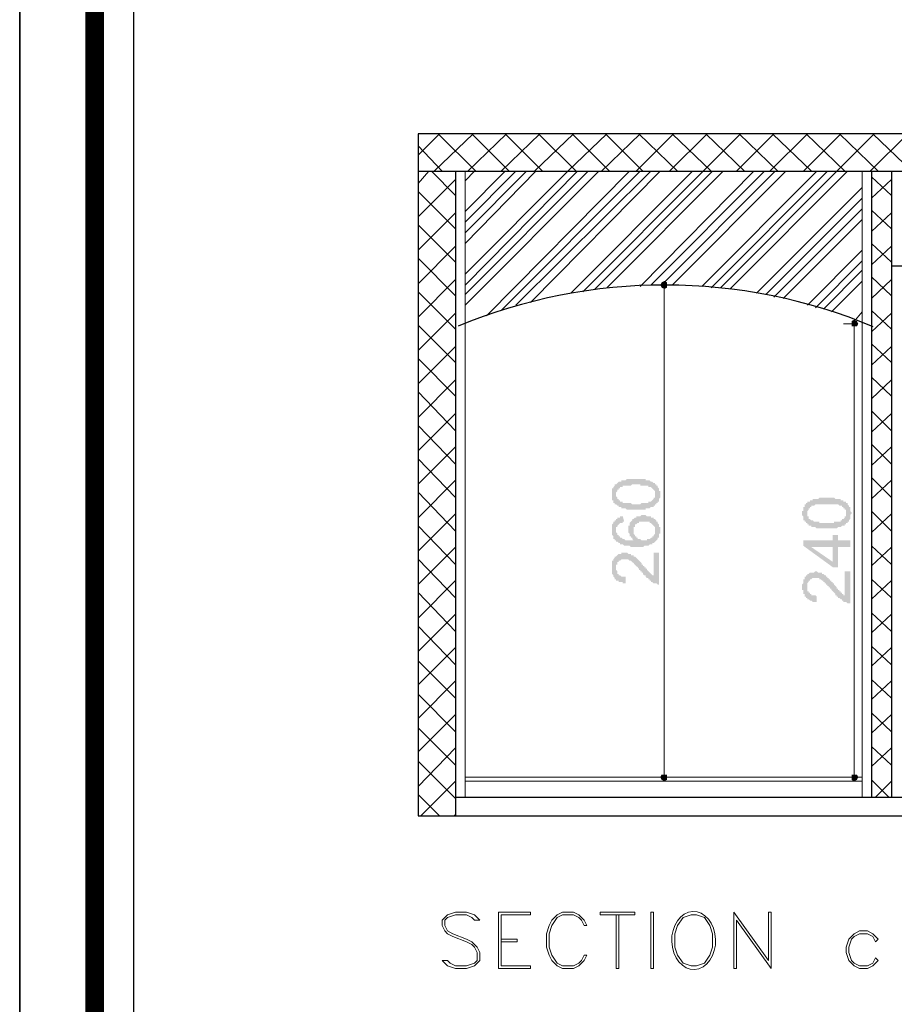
# Model space of a CAD drawing. Header units: metres. Extents: x 5.7 to 89.8, y 4 to 63.5.
# Tile 1 of 72: x 5.7 to 12, y 11.1 to 18.2. Entities that reach past the tile are written whole.
import ezdxf

# ---------------------------------------------------------------- set-up
doc = ezdxf.new("R2010")
doc.units = ezdxf.units.M
doc.header["$MEASUREMENT"] = 0
for name, color, linetype in [('PDF11_boresh-1', 7, 'Continuous'), ('PDF11_dim', 7, 'Continuous'), ('PDF11_hatch-borshi', 7, 'Continuous'), ('PDF11_KADR', 7, 'Continuous'), ('PDF11_kaff', 7, 'Continuous'), ('PDF11_textt', 7, 'Continuous'), ('PDF11_wall', 7, 'Continuous'), ('PDF11_wall-asli', 7, 'Continuous')]:
    doc.layers.add(name, color=color, linetype=linetype)

msp = doc.modelspace()

# ---------------------------------------------------------------- hatches: boundary and pattern name
at = {"layer": 'PDF11_dim', "transparency": 33554559}
h = msp.add_hatch(color=256, dxfattribs=at)
h.paths.add_polyline_path([(10.1352, 14.6651), (10.1256, 14.6651), (10.116, 14.6651), (10.116, 14.6651), (10.1063, 14.6651), (10.1063, 14.6651), (10.0967, 14.6651), (10.0967, 14.6651), (10.0871, 14.6651), (10.0871, 14.6651), (10.0774, 14.6651), (10.0774, 14.6651), (10.0678, 14.6651), (10.0678, 14.6651), (10.0582, 14.6747), (10.0582, 14.6747), (10.0486, 14.6747), (10.0486, 14.6747), (10.0486, 14.6747), (10.0389, 14.6747), (10.0389, 14.6747), (10.0389, 14.6747), (10.0293, 14.6747), (10.0293, 14.6844), (10.0197, 14.6844), (10.0197, 14.6844), (10.01, 14.6844), (10.01, 14.694), (10.0004, 14.694), (10.0004, 14.694), (10.0004, 14.694), (9.9908, 14.7036), (9.9908, 14.7036), (9.9811, 14.7036), (9.9811, 14.7133), (9.9811, 14.7133), (9.9811, 14.7133), (9.9715, 14.7133), (9.9715, 14.7229), (9.9715, 14.7229), (9.9715, 14.7325), (9.9619, 14.7325), (9.9619, 14.7325), (9.9619, 14.7422), (9.9619, 14.7422), (9.9619, 14.7518), (9.9619, 14.7518), (9.9619, 14.7614), (9.9619, 14.7614), (9.9619, 14.7711), (9.9619, 14.7711), (9.9619, 14.7711), (9.9619, 14.7807), (9.9619, 14.7903), (9.9619, 14.7903), (9.9619, 14.7999), (9.9619, 14.7999), (9.9619, 14.8096), (9.9619, 14.8096), (9.9619, 14.8096), (9.9619, 14.8192), (9.9715, 14.8192), (9.9715, 14.8192), (9.9715, 14.8288), (9.9715, 14.8288), (9.9811, 14.8385), (9.9811, 14.8385), (9.9811, 14.8385), (9.9811, 14.8481), (9.9908, 14.8481), (9.9908, 14.8481), (10.0004, 14.8577), (10.0004, 14.8577), (10.0004, 14.8577), (10.01, 14.8674), (10.01, 14.8674), (10.0197, 14.8674), (10.0197, 14.8674), (10.0293, 14.8674), (10.0293, 14.877), (10.0293, 14.877), (10.0389, 14.877), (10.0389, 14.877), (10.0486, 14.877), (10.0486, 14.877), (10.0582, 14.877), (10.0582, 14.877), (10.0582, 14.877), (10.0678, 14.8866), (10.0678, 14.8866), (10.0774, 14.8866), (10.0774, 14.8866), (10.0871, 14.8866), (10.0871, 14.8866), (10.0967, 14.8866), (10.0967, 14.8866), (10.1063, 14.8866), (10.1063, 14.8866), (10.116, 14.8866), (10.116, 14.8866), (10.1256, 14.8866), (10.1352, 14.8866), (10.1352, 14.8866), (10.1352, 14.8866), (10.1449, 14.8866), (10.1449, 14.8866), (10.1545, 14.8866), (10.1641, 14.8866), (10.1641, 14.8866), (10.1738, 14.8866), (10.1738, 14.8866), (10.1834, 14.8866), (10.1834, 14.8866), (10.193, 14.8866), (10.193, 14.8866), (10.2027, 14.8866), (10.2027, 14.877), (10.2027, 14.877), (10.2123, 14.877), (10.2123, 14.877), (10.2219, 14.877), (10.2219, 14.877), (10.2315, 14.877), (10.2315, 14.877), (10.2315, 14.877), (10.2412, 14.8674), (10.2412, 14.8674), (10.2508, 14.8674), (10.2508, 14.8674), (10.2604, 14.8577), (10.2604, 14.8577), (10.2604, 14.8577), (10.2701, 14.8577), (10.2701, 14.8481), (10.2797, 14.8481), (10.2797, 14.8481), (10.2797, 14.8385), (10.2797, 14.8385), (10.2893, 14.8385), (10.2893, 14.8385), (10.2893, 14.8288), (10.2893, 14.8288), (10.299, 14.8192), (10.299, 14.8192), (10.299, 14.8192), (10.299, 14.8096), (10.299, 14.8096), (10.299, 14.7999), (10.3086, 14.7999), (10.3086, 14.7903), (10.3086, 14.7903), (10.3086, 14.7807), (10.3086, 14.7807), (10.3086, 14.7711), (10.3086, 14.7711), (10.3086, 14.7614), (10.3086, 14.7614), (10.3086, 14.7518), (10.3086, 14.7518), (10.299, 14.7422), (10.299, 14.7422), (10.299, 14.7422), (10.299, 14.7325), (10.299, 14.7325), (10.299, 14.7229), (10.2893, 14.7229), (10.2893, 14.7229), (10.2893, 14.7133), (10.2797, 14.7133), (10.2797, 14.7036), (10.2797, 14.7036), (10.2701, 14.7036), (10.2701, 14.694), (10.2701, 14.694), (10.2701, 14.694), (10.2604, 14.694), (10.2604, 14.694), (10.2604, 14.694), (10.2604, 14.6844), (10.2508, 14.6844), (10.2508, 14.6844), (10.2412, 14.6844), (10.2412, 14.6844), (10.2412, 14.6844), (10.2315, 14.6747), (10.2315, 14.6747), (10.2219, 14.6747), (10.2219, 14.6747), (10.2123, 14.6747), (10.2123, 14.6747), (10.2123, 14.6747), (10.2027, 14.6747), (10.2027, 14.6651), (10.193, 14.6651), (10.193, 14.6651), (10.1834, 14.6651), (10.1738, 14.6651), (10.1738, 14.6651), (10.1641, 14.6651), (10.1641, 14.6651), (10.1545, 14.6651), (10.1545, 14.6651), (10.1449, 14.6651), (10.1352, 14.6651), (10.1352, 14.6651)], flags=0)
h.paths.add_polyline_path([(10.1352, 14.7036), (10.1352, 14.7036), (10.1449, 14.7036), (10.1545, 14.7036), (10.1545, 14.7036), (10.1641, 14.7036), (10.1738, 14.7133), (10.1738, 14.7133), (10.1834, 14.7133), (10.1834, 14.7133), (10.193, 14.7133), (10.193, 14.7133), (10.2027, 14.7133), (10.2027, 14.7133), (10.2123, 14.7133), (10.2123, 14.7133), (10.2219, 14.7133), (10.2219, 14.7133), (10.2219, 14.7229), (10.2315, 14.7229), (10.2315, 14.7229), (10.2315, 14.7229), (10.2412, 14.7229), (10.2412, 14.7229), (10.2412, 14.7229), (10.2412, 14.7229), (10.2508, 14.7325), (10.2508, 14.7325), (10.2508, 14.7325), (10.2604, 14.7422), (10.2604, 14.7422), (10.2604, 14.7518), (10.2701, 14.7518), (10.2701, 14.7518), (10.2701, 14.7614), (10.2701, 14.7614), (10.2701, 14.7711), (10.2701, 14.7711), (10.2701, 14.7711), (10.2701, 14.7807), (10.2701, 14.7807), (10.2701, 14.7903), (10.2701, 14.7903), (10.2701, 14.7999), (10.2701, 14.7999), (10.2604, 14.8096), (10.2604, 14.8096), (10.2604, 14.8096), (10.2508, 14.8192), (10.2508, 14.8192), (10.2508, 14.8192), (10.2412, 14.8288), (10.2412, 14.8288), (10.2412, 14.8288), (10.2315, 14.8288), (10.2315, 14.8288), (10.2315, 14.8288), (10.2219, 14.8288), (10.2219, 14.8385), (10.2219, 14.8385), (10.2123, 14.8385), (10.2123, 14.8385), (10.2027, 14.8385), (10.2027, 14.8385), (10.2027, 14.8385), (10.193, 14.8385), (10.193, 14.8385), (10.1834, 14.8385), (10.1738, 14.8385), (10.1738, 14.8385), (10.1641, 14.8385), (10.1641, 14.8481), (10.1545, 14.8481), (10.1449, 14.8481), (10.1449, 14.8481), (10.1352, 14.8481), (10.1352, 14.8481), (10.1256, 14.8481), (10.116, 14.8481), (10.116, 14.8481), (10.1063, 14.8481), (10.0967, 14.8385), (10.0967, 14.8385), (10.0871, 14.8385), (10.0871, 14.8385), (10.0774, 14.8385), (10.0774, 14.8385), (10.0678, 14.8385), (10.0678, 14.8385), (10.0582, 14.8385), (10.0582, 14.8385), (10.0486, 14.8385), (10.0486, 14.8385), (10.0389, 14.8385), (10.0389, 14.8288), (10.0389, 14.8288), (10.0293, 14.8288), (10.0293, 14.8288), (10.0293, 14.8288), (10.0197, 14.8288), (10.0197, 14.8288), (10.0197, 14.8288), (10.0197, 14.8192), (10.01, 14.8192), (10.01, 14.8192), (10.01, 14.8096), (10.0004, 14.8096), (10.0004, 14.7999), (10.0004, 14.7999), (10.0004, 14.7999), (9.9908, 14.7903), (9.9908, 14.7903), (9.9908, 14.7807), (9.9908, 14.7807), (9.9908, 14.7711), (9.9908, 14.7711), (9.9908, 14.7614), (9.9908, 14.7614), (9.9908, 14.7614), (10.0004, 14.7518), (10.0004, 14.7518), (10.0004, 14.7422), (10.0004, 14.7422), (10.01, 14.7422), (10.01, 14.7325), (10.01, 14.7325), (10.0197, 14.7325), (10.0197, 14.7229), (10.0197, 14.7229), (10.0293, 14.7229), (10.0293, 14.7229), (10.0293, 14.7229), (10.0389, 14.7229), (10.0389, 14.7229), (10.0389, 14.7133), (10.0486, 14.7133), (10.0486, 14.7133), (10.0582, 14.7133), (10.0582, 14.7133), (10.0678, 14.7133), (10.0678, 14.7133), (10.0774, 14.7133), (10.0774, 14.7133), (10.0871, 14.7133), (10.0871, 14.7133), (10.0967, 14.7133), (10.0967, 14.7133), (10.1063, 14.7036), (10.116, 14.7036), (10.116, 14.7036), (10.1256, 14.7036), (10.1352, 14.7036), (10.1352, 14.7036)], flags=0)
h = msp.add_hatch(color=256, dxfattribs=at)
h.paths.add_polyline_path([(11.5029, 14.5303), (11.5029, 14.5303), (11.4932, 14.5303), (11.4932, 14.5303), (11.4836, 14.5303), (11.4836, 14.5303), (11.474, 14.5303), (11.4643, 14.5303), (11.4643, 14.5303), (11.4547, 14.5303), (11.4547, 14.5303), (11.4451, 14.5303), (11.4451, 14.5303), (11.4451, 14.5303), (11.4354, 14.5303), (11.4354, 14.5303), (11.4258, 14.5399), (11.4258, 14.5399), (11.4162, 14.5399), (11.4162, 14.5399), (11.4162, 14.5399), (11.4066, 14.5399), (11.4066, 14.5399), (11.3969, 14.5399), (11.3969, 14.5495), (11.3873, 14.5495), (11.3873, 14.5495), (11.3777, 14.5495), (11.3777, 14.5592), (11.3777, 14.5592), (11.368, 14.5592), (11.368, 14.5592), (11.368, 14.5688), (11.3584, 14.5688), (11.3584, 14.5688), (11.3584, 14.5784), (11.3488, 14.5784), (11.3488, 14.5784), (11.3488, 14.5881), (11.3488, 14.5881), (11.3391, 14.5881), (11.3391, 14.5977), (11.3391, 14.5977), (11.3391, 14.6073), (11.3391, 14.6073), (11.3391, 14.617), (11.3391, 14.617), (11.3295, 14.6266), (11.3295, 14.6266), (11.3295, 14.6362), (11.3295, 14.6362), (11.3295, 14.6362), (11.3295, 14.6458), (11.3295, 14.6458), (11.3295, 14.6555), (11.3391, 14.6555), (11.3391, 14.6651), (11.3391, 14.6651), (11.3391, 14.6747), (11.3391, 14.6747), (11.3391, 14.6844), (11.3391, 14.6844), (11.3488, 14.6844), (11.3488, 14.694), (11.3488, 14.694), (11.3488, 14.7036), (11.3584, 14.7036), (11.3584, 14.7036), (11.3584, 14.7133), (11.368, 14.7133), (11.368, 14.7133), (11.368, 14.7229), (11.3777, 14.7229), (11.3777, 14.7229), (11.3873, 14.7229), (11.3873, 14.7325), (11.3873, 14.7325), (11.3969, 14.7325), (11.3969, 14.7325), (11.4066, 14.7325), (11.4066, 14.7422), (11.4162, 14.7422), (11.4162, 14.7422), (11.4258, 14.7422), (11.4258, 14.7422), (11.4258, 14.7422), (11.4354, 14.7422), (11.4354, 14.7422), (11.4451, 14.7422), (11.4451, 14.7422), (11.4547, 14.7518), (11.4547, 14.7518), (11.4547, 14.7518), (11.4643, 14.7518), (11.4643, 14.7518), (11.474, 14.7518), (11.4836, 14.7518), (11.4836, 14.7518), (11.4932, 14.7518), (11.4932, 14.7518), (11.5029, 14.7518), (11.5029, 14.7518), (11.5029, 14.7518), (11.5125, 14.7518), (11.5221, 14.7518), (11.5221, 14.7518), (11.5318, 14.7518), (11.5318, 14.7518), (11.5414, 14.7518), (11.5414, 14.7518), (11.551, 14.7518), (11.551, 14.7518), (11.5607, 14.7518), (11.5607, 14.7518), (11.5703, 14.7422), (11.5703, 14.7422), (11.5799, 14.7422), (11.5799, 14.7422), (11.5895, 14.7422), (11.5895, 14.7422), (11.5992, 14.7422), (11.5992, 14.7422), (11.5992, 14.7422), (11.6088, 14.7422), (11.6088, 14.7325), (11.6184, 14.7325), (11.6184, 14.7325), (11.6184, 14.7325), (11.6281, 14.7325), (11.6281, 14.7229), (11.6377, 14.7229), (11.6377, 14.7229), (11.6473, 14.7229), (11.6473, 14.7133), (11.6473, 14.7133), (11.657, 14.7133), (11.657, 14.7036), (11.657, 14.7036), (11.657, 14.7036), (11.6666, 14.694), (11.6666, 14.694), (11.6666, 14.694), (11.6666, 14.6844), (11.6762, 14.6844), (11.6762, 14.6747), (11.6762, 14.6747), (11.6762, 14.6651), (11.6762, 14.6651), (11.6762, 14.6651), (11.6762, 14.6555), (11.6762, 14.6555), (11.6859, 14.6458), (11.6859, 14.6362), (11.6859, 14.6362), (11.6859, 14.6362), (11.6762, 14.6266), (11.6762, 14.6266), (11.6762, 14.617), (11.6762, 14.617), (11.6762, 14.6073), (11.6762, 14.6073), (11.6762, 14.5977), (11.6762, 14.5977), (11.6762, 14.5977), (11.6666, 14.5881), (11.6666, 14.5881), (11.6666, 14.5784), (11.6666, 14.5784), (11.657, 14.5784), (11.657, 14.5688), (11.657, 14.5688), (11.6473, 14.5688), (11.6473, 14.5592), (11.6473, 14.5592), (11.6473, 14.5592), (11.6377, 14.5592), (11.6377, 14.5592), (11.6377, 14.5495), (11.6281, 14.5495), (11.6281, 14.5495), (11.6281, 14.5495), (11.6184, 14.5495), (11.6184, 14.5495), (11.6088, 14.5399), (11.6088, 14.5399), (11.6088, 14.5399), (11.5992, 14.5399), (11.5992, 14.5399), (11.5895, 14.5399), (11.5895, 14.5399), (11.5799, 14.5303), (11.5799, 14.5303), (11.5703, 14.5303), (11.5703, 14.5303), (11.5607, 14.5303), (11.5607, 14.5303), (11.551, 14.5303), (11.551, 14.5303), (11.5414, 14.5303), (11.5318, 14.5303), (11.5318, 14.5303), (11.5221, 14.5303), (11.5221, 14.5303), (11.5125, 14.5303), (11.5029, 14.5303)], flags=0)
h.paths.add_polyline_path([(11.5029, 14.5688), (11.5125, 14.5688), (11.5221, 14.5688), (11.5318, 14.5688), (11.5318, 14.5688), (11.5414, 14.5688), (11.5414, 14.5688), (11.551, 14.5688), (11.5607, 14.5688), (11.5607, 14.5784), (11.5703, 14.5784), (11.5703, 14.5784), (11.5799, 14.5784), (11.5799, 14.5784), (11.5895, 14.5784), (11.5895, 14.5784), (11.5895, 14.5784), (11.5992, 14.5784), (11.5992, 14.5784), (11.6088, 14.5784), (11.6088, 14.5881), (11.6088, 14.5881), (11.6088, 14.5881), (11.6184, 14.5881), (11.6184, 14.5881), (11.6184, 14.5881), (11.6184, 14.5977), (11.6281, 14.5977), (11.6281, 14.5977), (11.6377, 14.6073), (11.6377, 14.6073), (11.6377, 14.6073), (11.6377, 14.617), (11.6473, 14.617), (11.6473, 14.6266), (11.6473, 14.6266), (11.6473, 14.6362), (11.6473, 14.6362), (11.6473, 14.6362), (11.6473, 14.6458), (11.6473, 14.6458), (11.6473, 14.6555), (11.6473, 14.6555), (11.6473, 14.6651), (11.6377, 14.6651), (11.6377, 14.6651), (11.6377, 14.6747), (11.6281, 14.6747), (11.6281, 14.6747), (11.6281, 14.6844), (11.6184, 14.6844), (11.6184, 14.6844), (11.6184, 14.694), (11.6184, 14.694), (11.6088, 14.694), (11.6088, 14.694), (11.6088, 14.694), (11.5992, 14.694), (11.5992, 14.694), (11.5992, 14.694), (11.5895, 14.7036), (11.5895, 14.7036), (11.5799, 14.7036), (11.5799, 14.7036), (11.5703, 14.7036), (11.5703, 14.7036), (11.5607, 14.7036), (11.5607, 14.7036), (11.551, 14.7036), (11.551, 14.7036), (11.5414, 14.7036), (11.5318, 14.7036), (11.5318, 14.7036), (11.5221, 14.7036), (11.5125, 14.7036), (11.5125, 14.7036), (11.5029, 14.7036), (11.5029, 14.7036), (11.4932, 14.7036), (11.4836, 14.7036), (11.4836, 14.7036), (11.474, 14.7036), (11.474, 14.7036), (11.4643, 14.7036), (11.4547, 14.7036), (11.4547, 14.7036), (11.4451, 14.7036), (11.4451, 14.7036), (11.4354, 14.7036), (11.4354, 14.7036), (11.4258, 14.7036), (11.4258, 14.7036), (11.4258, 14.7036), (11.4162, 14.694), (11.4162, 14.694), (11.4066, 14.694), (11.4066, 14.694), (11.4066, 14.694), (11.3969, 14.694), (11.3969, 14.694), (11.3969, 14.6844), (11.3969, 14.6844), (11.3873, 14.6844), (11.3873, 14.6844), (11.3873, 14.6747), (11.3777, 14.6747), (11.3777, 14.6747), (11.3777, 14.6651), (11.3777, 14.6651), (11.368, 14.6555), (11.368, 14.6555), (11.368, 14.6555), (11.368, 14.6458), (11.368, 14.6458), (11.368, 14.6362), (11.368, 14.6362), (11.368, 14.6266), (11.368, 14.6266), (11.368, 14.617), (11.368, 14.617), (11.3777, 14.617), (11.3777, 14.6073), (11.3777, 14.6073), (11.3777, 14.5977), (11.3873, 14.5977), (11.3873, 14.5977), (11.3969, 14.5881), (11.3969, 14.5881), (11.3969, 14.5881), (11.3969, 14.5881), (11.4066, 14.5881), (11.4066, 14.5881), (11.4066, 14.5881), (11.4162, 14.5784), (11.4162, 14.5784), (11.4258, 14.5784), (11.4258, 14.5784), (11.4258, 14.5784), (11.4354, 14.5784), (11.4354, 14.5784), (11.4451, 14.5784), (11.4451, 14.5784), (11.4547, 14.5784), (11.4547, 14.5688), (11.4643, 14.5688), (11.474, 14.5688), (11.474, 14.5688), (11.4836, 14.5688), (11.4836, 14.5688), (11.4932, 14.5688), (11.5029, 14.5688), (11.5029, 14.5688), (11.5029, 14.5688)], flags=0)
h = msp.add_hatch(color=256, dxfattribs=at)
h.paths.add_polyline_path([(10.0389, 14.617), (10.0486, 14.5784), (10.0389, 14.5784), (10.0389, 14.5688), (10.0293, 14.5688), (10.0293, 14.5688), (10.0197, 14.5688), (10.0197, 14.5688), (10.01, 14.5592), (10.01, 14.5592), (10.01, 14.5592), (10.01, 14.5592), (10.0004, 14.5495), (10.0004, 14.5495), (10.0004, 14.5399), (10.0004, 14.5399), (9.9908, 14.5399), (9.9908, 14.5303), (9.9908, 14.5303), (9.9908, 14.5206), (9.9908, 14.5206), (9.9908, 14.5206), (9.9908, 14.511), (9.9908, 14.511), (9.9908, 14.5014), (9.9908, 14.5014), (10.0004, 14.4917), (10.0004, 14.4917), (10.0004, 14.4821), (10.0004, 14.4821), (10.01, 14.4821), (10.01, 14.4725), (10.01, 14.4725), (10.0197, 14.4725), (10.0197, 14.4629), (10.0197, 14.4629), (10.0293, 14.4629), (10.0293, 14.4629), (10.0389, 14.4532), (10.0389, 14.4532), (10.0486, 14.4532), (10.0486, 14.4532), (10.0486, 14.4532), (10.0486, 14.4532), (10.0582, 14.4436), (10.0582, 14.4436), (10.0678, 14.4436), (10.0678, 14.4436), (10.0774, 14.4436), (10.0774, 14.4436), (10.0774, 14.4436), (10.0871, 14.4436), (10.0871, 14.4436), (10.0967, 14.4436), (10.1063, 14.4436), (10.1063, 14.4436), (10.116, 14.4436), (10.116, 14.4436), (10.1256, 14.4436), (10.116, 14.4436), (10.116, 14.4436), (10.116, 14.4436), (10.1063, 14.4532), (10.1063, 14.4532), (10.1063, 14.4629), (10.0967, 14.4629), (10.0967, 14.4629), (10.0967, 14.4725), (10.0967, 14.4725), (10.0871, 14.4725), (10.0871, 14.4821), (10.0871, 14.4821), (10.0871, 14.4917), (10.0871, 14.4917), (10.0774, 14.5014), (10.0774, 14.5014), (10.0774, 14.511), (10.0774, 14.511), (10.0774, 14.5206), (10.0774, 14.5206), (10.0774, 14.5206), (10.0774, 14.5303), (10.0774, 14.5303), (10.0774, 14.5399), (10.0774, 14.5399), (10.0774, 14.5495), (10.0871, 14.5495), (10.0871, 14.5495), (10.0871, 14.5592), (10.0871, 14.5592), (10.0871, 14.5688), (10.0871, 14.5688), (10.0967, 14.5784), (10.0967, 14.5784), (10.0967, 14.5784), (10.1063, 14.5881), (10.1063, 14.5881), (10.1063, 14.5977), (10.1063, 14.5977), (10.116, 14.5977), (10.116, 14.5977), (10.116, 14.5977), (10.1256, 14.6073), (10.1256, 14.6073), (10.1352, 14.6073), (10.1352, 14.6073), (10.1352, 14.617), (10.1449, 14.617), (10.1449, 14.617), (10.1545, 14.617), (10.1545, 14.617), (10.1641, 14.617), (10.1641, 14.617), (10.1738, 14.6266), (10.1738, 14.6266), (10.1834, 14.6266), (10.1834, 14.6266), (10.193, 14.6266), (10.193, 14.6266), (10.2027, 14.6266), (10.2027, 14.6266), (10.2123, 14.617), (10.2123, 14.617), (10.2219, 14.617), (10.2219, 14.617), (10.2315, 14.617), (10.2315, 14.617), (10.2315, 14.617), (10.2412, 14.617), (10.2412, 14.6073), (10.2508, 14.6073), (10.2508, 14.6073), (10.2508, 14.6073), (10.2604, 14.6073), (10.2604, 14.5977), (10.2701, 14.5977), (10.2701, 14.5977), (10.2701, 14.5977), (10.2797, 14.5881), (10.2797, 14.5881), (10.2797, 14.5784), (10.2893, 14.5784), (10.2893, 14.5784), (10.2893, 14.5688), (10.2893, 14.5688), (10.2893, 14.5688), (10.299, 14.5592), (10.299, 14.5592), (10.299, 14.5592), (10.299, 14.5495), (10.299, 14.5495), (10.299, 14.5399), (10.3086, 14.5399), (10.3086, 14.5303), (10.3086, 14.5303), (10.3086, 14.5206), (10.3086, 14.5206), (10.3086, 14.5206), (10.3086, 14.511), (10.3086, 14.511), (10.3086, 14.5014), (10.3086, 14.5014), (10.3086, 14.4917), (10.299, 14.4917), (10.299, 14.4821), (10.299, 14.4821), (10.299, 14.4725), (10.299, 14.4725), (10.299, 14.4629), (10.2893, 14.4629), (10.2893, 14.4629), (10.2893, 14.4532), (10.2893, 14.4532), (10.2797, 14.4436), (10.2797, 14.4436), (10.2797, 14.4436), (10.2701, 14.434), (10.2701, 14.434), (10.2701, 14.434), (10.2604, 14.4243), (10.2604, 14.4243), (10.2604, 14.4243), (10.2604, 14.4243), (10.2508, 14.4243), (10.2508, 14.4147), (10.2412, 14.4147), (10.2412, 14.4147), (10.2412, 14.4147), (10.2315, 14.4147), (10.2315, 14.4147), (10.2219, 14.4051), (10.2219, 14.4051), (10.2219, 14.4051), (10.2123, 14.4051), (10.2123, 14.4051), (10.2027, 14.4051), (10.2027, 14.4051), (10.193, 14.4051), (10.193, 14.4051), (10.1834, 14.3954), (10.1834, 14.3954), (10.1738, 14.3954), (10.1641, 14.3954), (10.1641, 14.3954), (10.1545, 14.3954), (10.1545, 14.3954), (10.1449, 14.3954), (10.1449, 14.3954), (10.1352, 14.3954), (10.1256, 14.3954), (10.1256, 14.3954), (10.116, 14.3954), (10.116, 14.3954), (10.1063, 14.3954), (10.0967, 14.3954), (10.0967, 14.3954), (10.0871, 14.4051), (10.0871, 14.4051), (10.0774, 14.4051), (10.0774, 14.4051), (10.0678, 14.4051), (10.0678, 14.4051), (10.0582, 14.4051), (10.0582, 14.4051), (10.0486, 14.4051), (10.0486, 14.4051), (10.0389, 14.4147), (10.0389, 14.4147), (10.0389, 14.4147), (10.0293, 14.4147), (10.0293, 14.4147), (10.0197, 14.4147), (10.0197, 14.4243), (10.0197, 14.4243), (10.01, 14.4243), (10.01, 14.4243), (10.01, 14.4243), (10.0004, 14.434), (10.0004, 14.434), (10.0004, 14.434), (10.0004, 14.434), (9.9908, 14.434), (9.9908, 14.4436), (9.9908, 14.4436), (9.9811, 14.4436), (9.9811, 14.4532), (9.9811, 14.4532), (9.9715, 14.4532), (9.9715, 14.4629), (9.9715, 14.4629), (9.9715, 14.4725), (9.9715, 14.4725), (9.9619, 14.4821), (9.9619, 14.4821), (9.9619, 14.4821), (9.9619, 14.4917), (9.9619, 14.4917), (9.9619, 14.5014), (9.9619, 14.5014), (9.9619, 14.511), (9.9619, 14.511), (9.9619, 14.5206), (9.9619, 14.5206), (9.9619, 14.5206), (9.9619, 14.5303), (9.9619, 14.5399), (9.9619, 14.5399), (9.9619, 14.5495), (9.9619, 14.5495), (9.9619, 14.5495), (9.9619, 14.5592), (9.9619, 14.5592), (9.9715, 14.5688), (9.9715, 14.5688), (9.9715, 14.5784), (9.9715, 14.5784), (9.9811, 14.5784), (9.9811, 14.5881), (9.9811, 14.5881), (9.9811, 14.5881), (9.9908, 14.5881), (9.9908, 14.5977), (9.9908, 14.5977), (10.0004, 14.5977), (10.0004, 14.6073), (10.0004, 14.6073), (10.01, 14.6073), (10.01, 14.6073), (10.0197, 14.6073), (10.0197, 14.617), (10.0293, 14.617), (10.0293, 14.617), (10.0389, 14.617), (10.0389, 14.617), (10.0389, 14.617)], flags=0)
h.paths.add_polyline_path([(10.193, 14.4436), (10.193, 14.4436), (10.2027, 14.4436), (10.2027, 14.4436), (10.2123, 14.4436), (10.2123, 14.4532), (10.2219, 14.4532), (10.2219, 14.4532), (10.2315, 14.4532), (10.2315, 14.4532), (10.2315, 14.4532), (10.2315, 14.4532), (10.2412, 14.4629), (10.2412, 14.4629), (10.2508, 14.4629), (10.2508, 14.4725), (10.2508, 14.4725), (10.2604, 14.4725), (10.2604, 14.4821), (10.2604, 14.4821), (10.2604, 14.4821), (10.2701, 14.4917), (10.2701, 14.4917), (10.2701, 14.5014), (10.2701, 14.5014), (10.2701, 14.511), (10.2701, 14.511), (10.2701, 14.511), (10.2701, 14.5206), (10.2701, 14.5206), (10.2701, 14.5303), (10.2701, 14.5303), (10.2701, 14.5399), (10.2701, 14.5399), (10.2604, 14.5495), (10.2604, 14.5495), (10.2604, 14.5495), (10.2508, 14.5592), (10.2508, 14.5592), (10.2508, 14.5592), (10.2508, 14.5592), (10.2412, 14.5688), (10.2412, 14.5688), (10.2315, 14.5688), (10.2315, 14.5688), (10.2315, 14.5784), (10.2219, 14.5784), (10.2219, 14.5784), (10.2123, 14.5784), (10.2123, 14.5784), (10.2027, 14.5784), (10.2027, 14.5784), (10.193, 14.5784), (10.193, 14.5784), (10.1834, 14.5784), (10.1834, 14.5784), (10.1738, 14.5784), (10.1738, 14.5784), (10.1641, 14.5784), (10.1641, 14.5784), (10.1545, 14.5784), (10.1545, 14.5688), (10.1545, 14.5688), (10.1449, 14.5688), (10.1449, 14.5688), (10.1352, 14.5592), (10.1352, 14.5592), (10.1352, 14.5592), (10.1256, 14.5592), (10.1256, 14.5495), (10.1256, 14.5495), (10.1256, 14.5399), (10.116, 14.5399), (10.116, 14.5303), (10.116, 14.5303), (10.116, 14.5303), (10.116, 14.5206), (10.116, 14.5206), (10.116, 14.511), (10.116, 14.511), (10.116, 14.5014), (10.116, 14.5014), (10.116, 14.4917), (10.116, 14.4917), (10.1256, 14.4821), (10.1256, 14.4821), (10.1256, 14.4821), (10.1256, 14.4725), (10.1352, 14.4725), (10.1352, 14.4629), (10.1352, 14.4629), (10.1352, 14.4629), (10.1449, 14.4629), (10.1449, 14.4532), (10.1545, 14.4532), (10.1545, 14.4532), (10.1545, 14.4532), (10.1641, 14.4532), (10.1641, 14.4532), (10.1738, 14.4436), (10.1738, 14.4436), (10.1834, 14.4436), (10.1834, 14.4436), (10.193, 14.4436)], flags=0)
h = msp.add_hatch(color=256, dxfattribs=at)
h.paths.add_polyline_path([(11.6762, 14.3954), (11.5895, 14.3954), (11.5895, 14.251), (11.551, 14.251), (11.3391, 14.4051), (11.3391, 14.4436), (11.551, 14.4436), (11.551, 14.4821), (11.5895, 14.4821), (11.5895, 14.4436), (11.6762, 14.4436)], flags=0)
h.paths.add_polyline_path([(11.551, 14.3954), (11.3969, 14.3954), (11.551, 14.2895)], flags=0)
for points in [[(10.2604, 14.3569), (10.299, 14.3569), (10.299, 14.1258), (10.299, 14.1258), (10.2893, 14.1258), (10.2893, 14.1258), (10.2797, 14.1354), (10.2797, 14.1354), (10.2701, 14.1354), (10.2701, 14.1354), (10.2701, 14.1354), (10.2604, 14.1354), (10.2604, 14.1354), (10.2508, 14.145), (10.2508, 14.145), (10.2508, 14.145), (10.2412, 14.145), (10.2412, 14.1547), (10.2315, 14.1547), (10.2315, 14.1547), (10.2315, 14.1643), (10.2219, 14.1643), (10.2219, 14.1643), (10.2219, 14.1643), (10.2219, 14.1739), (10.2123, 14.1739), (10.2123, 14.1739), (10.2123, 14.1739), (10.2027, 14.1835), (10.2027, 14.1835), (10.2027, 14.1932), (10.193, 14.1932), (10.193, 14.1932), (10.1834, 14.2028), (10.1834, 14.2028), (10.1834, 14.2124), (10.1738, 14.2124), (10.1738, 14.2124), (10.1738, 14.2221), (10.1641, 14.2221), (10.1641, 14.2317), (10.1545, 14.2317), (10.1545, 14.2413), (10.1545, 14.2413), (10.1449, 14.251), (10.1449, 14.251), (10.1352, 14.2606), (10.1352, 14.2606), (10.1352, 14.2606), (10.1256, 14.2702), (10.1256, 14.2702), (10.1256, 14.2702), (10.116, 14.2799), (10.116, 14.2799), (10.116, 14.2799), (10.116, 14.2799), (10.1063, 14.2895), (10.1063, 14.2895), (10.1063, 14.2895), (10.1063, 14.2895), (10.0967, 14.2991), (10.0967, 14.2991), (10.0871, 14.2991), (10.0871, 14.2991), (10.0774, 14.3088), (10.0774, 14.3088), (10.0678, 14.3088), (10.0678, 14.3088), (10.0582, 14.3088), (10.0582, 14.3088), (10.0582, 14.3088), (10.0486, 14.3088), (10.0486, 14.3088), (10.0389, 14.3088), (10.0389, 14.3088), (10.0293, 14.3088), (10.0293, 14.3088), (10.0293, 14.3088), (10.0197, 14.2991), (10.0197, 14.2991), (10.01, 14.2991), (10.01, 14.2895), (10.01, 14.2895), (10.01, 14.2895), (10.0004, 14.2895), (10.0004, 14.2799), (10.0004, 14.2799), (10.0004, 14.2702), (10.0004, 14.2702), (9.9908, 14.2702), (9.9908, 14.2606), (9.9908, 14.2606), (9.9908, 14.251), (9.9908, 14.251), (9.9908, 14.2413), (9.9908, 14.2413), (9.9908, 14.2317), (9.9908, 14.2317), (10.0004, 14.2221), (10.0004, 14.2221), (10.0004, 14.2124), (10.0004, 14.2124), (10.0004, 14.2028), (10.01, 14.2028), (10.01, 14.2028), (10.01, 14.2028), (10.01, 14.1932), (10.0197, 14.1932), (10.0197, 14.1932), (10.0293, 14.1835), (10.0293, 14.1835), (10.0293, 14.1835), (10.0389, 14.1835), (10.0389, 14.1835), (10.0486, 14.1835), (10.0486, 14.1835), (10.0582, 14.1835), (10.0582, 14.1835), (10.0582, 14.1354), (10.0486, 14.1354), (10.0486, 14.1354), (10.0389, 14.1354), (10.0389, 14.145), (10.0293, 14.145), (10.0293, 14.145), (10.0197, 14.145), (10.0197, 14.145), (10.01, 14.145), (10.01, 14.1547), (10.01, 14.1547), (10.0004, 14.1547), (10.0004, 14.1547), (9.9908, 14.1547), (9.9908, 14.1643), (9.9908, 14.1643), (9.9811, 14.1643), (9.9811, 14.1739), (9.9811, 14.1739), (9.9811, 14.1739), (9.9715, 14.1835), (9.9715, 14.1835), (9.9715, 14.1835), (9.9715, 14.1932), (9.9715, 14.1932), (9.9619, 14.2028), (9.9619, 14.2028), (9.9619, 14.2124), (9.9619, 14.2124), (9.9619, 14.2221), (9.9619, 14.2221), (9.9619, 14.2317), (9.9619, 14.2317), (9.9619, 14.2413), (9.9619, 14.2413), (9.9619, 14.251), (9.9619, 14.251), (9.9619, 14.2606), (9.9619, 14.2606), (9.9619, 14.2702), (9.9619, 14.2702), (9.9619, 14.2799), (9.9619, 14.2799), (9.9619, 14.2895), (9.9619, 14.2895), (9.9619, 14.2991), (9.9715, 14.2991), (9.9715, 14.3088), (9.9715, 14.3088), (9.9715, 14.3088), (9.9811, 14.3184), (9.9811, 14.3184), (9.9811, 14.3184), (9.9811, 14.328), (9.9811, 14.328), (9.9908, 14.328), (9.9908, 14.328), (10.0004, 14.3376), (10.0004, 14.3376), (10.0004, 14.3376), (10.01, 14.3473), (10.01, 14.3473), (10.0197, 14.3473), (10.0197, 14.3473), (10.0197, 14.3473), (10.0293, 14.3473), (10.0293, 14.3569), (10.0389, 14.3569), (10.0389, 14.3569), (10.0486, 14.3569), (10.0486, 14.3569), (10.0486, 14.3569), (10.0582, 14.3569), (10.0582, 14.3569), (10.0678, 14.3569), (10.0678, 14.3569), (10.0774, 14.3473), (10.0774, 14.3473), (10.0871, 14.3473), (10.0871, 14.3473), (10.0967, 14.3473), (10.0967, 14.3473), (10.0967, 14.3376), (10.1063, 14.3376), (10.1063, 14.3376), (10.116, 14.3376), (10.116, 14.328), (10.116, 14.328), (10.1256, 14.328), (10.1256, 14.328), (10.1352, 14.3184), (10.1352, 14.3184), (10.1352, 14.3184), (10.1352, 14.3184), (10.1449, 14.3088), (10.1449, 14.3088), (10.1449, 14.3088), (10.1545, 14.2991), (10.1545, 14.2991), (10.1545, 14.2991), (10.1641, 14.2895), (10.1641, 14.2895), (10.1641, 14.2895), (10.1738, 14.2799), (10.1738, 14.2799), (10.1738, 14.2702), (10.1834, 14.2702), (10.1834, 14.2606), (10.193, 14.2606), (10.193, 14.251), (10.193, 14.251), (10.2027, 14.251), (10.2027, 14.2413), (10.2123, 14.2413), (10.2123, 14.2317), (10.2123, 14.2317), (10.2219, 14.2221), (10.2219, 14.2221), (10.2219, 14.2221), (10.2315, 14.2124), (10.2315, 14.2124), (10.2315, 14.2124), (10.2315, 14.2124), (10.2412, 14.2028), (10.2412, 14.2028), (10.2412, 14.2028), (10.2412, 14.2028), (10.2508, 14.1932), (10.2508, 14.1932), (10.2604, 14.1932), (10.2604, 14.1835), (10.2604, 14.1835)], [(11.6377, 14.2221), (11.6762, 14.2221), (11.6762, 13.9909), (11.6666, 13.9909), (11.6666, 13.9909), (11.657, 13.9909), (11.657, 13.9909), (11.6473, 14.0006), (11.6473, 14.0006), (11.6473, 14.0006), (11.6377, 14.0006), (11.6377, 14.0006), (11.6377, 14.0006), (11.6281, 14.0006), (11.6281, 14.0102), (11.6184, 14.0102), (11.6184, 14.0102), (11.6184, 14.0198), (11.6088, 14.0198), (11.6088, 14.0198), (11.5992, 14.0294), (11.5992, 14.0294), (11.5992, 14.0294), (11.5992, 14.0294), (11.5895, 14.0294), (11.5895, 14.0391), (11.5895, 14.0391), (11.5799, 14.0391), (11.5799, 14.0487), (11.5799, 14.0487), (11.5703, 14.0487), (11.5703, 14.0583), (11.5703, 14.0583), (11.5607, 14.068), (11.5607, 14.068), (11.5607, 14.068), (11.551, 14.0776), (11.551, 14.0776), (11.5414, 14.0872), (11.5414, 14.0872), (11.5414, 14.0969), (11.5318, 14.0969), (11.5318, 14.1065), (11.5221, 14.1065), (11.5221, 14.1161), (11.5221, 14.1161), (11.5125, 14.1161), (11.5125, 14.1258), (11.5125, 14.1258), (11.5029, 14.1258), (11.5029, 14.1354), (11.5029, 14.1354), (11.4932, 14.1354), (11.4932, 14.145), (11.4932, 14.145), (11.4836, 14.145), (11.4836, 14.145), (11.4836, 14.1547), (11.4836, 14.1547), (11.474, 14.1547), (11.474, 14.1547), (11.4643, 14.1643), (11.4643, 14.1643), (11.4547, 14.1643), (11.4547, 14.1643), (11.4547, 14.1739), (11.4451, 14.1739), (11.4451, 14.1739), (11.4354, 14.1739), (11.4354, 14.1739), (11.4258, 14.1739), (11.4258, 14.1739), (11.4258, 14.1739), (11.4162, 14.1739), (11.4162, 14.1739), (11.4066, 14.1739), (11.4066, 14.1739), (11.3969, 14.1643), (11.3969, 14.1643), (11.3969, 14.1643), (11.3873, 14.1643), (11.3873, 14.1547), (11.3873, 14.1547), (11.3777, 14.1547), (11.3777, 14.1547), (11.3777, 14.145), (11.3777, 14.145), (11.368, 14.1354), (11.368, 14.1354), (11.368, 14.1258), (11.368, 14.1258), (11.368, 14.1161), (11.368, 14.1161), (11.368, 14.1065), (11.368, 14.1065), (11.368, 14.0969), (11.368, 14.0969), (11.368, 14.0872), (11.368, 14.0872), (11.368, 14.0776), (11.3777, 14.0776), (11.3777, 14.0776), (11.3777, 14.068), (11.3777, 14.068), (11.3873, 14.068), (11.3873, 14.0583), (11.3873, 14.0583), (11.3969, 14.0583), (11.3969, 14.0583), (11.3969, 14.0487), (11.4066, 14.0487), (11.4066, 14.0487), (11.4162, 14.0487), (11.4162, 14.0487), (11.4258, 14.0487), (11.4258, 14.0487), (11.4354, 14.0391), (11.4354, 14.0391), (11.4354, 14.0006), (11.4258, 14.0006), (11.4258, 14.0006), (11.4162, 14.0006), (11.4066, 14.0006), (11.4066, 14.0006), (11.3969, 14.0102), (11.3969, 14.0102), (11.3969, 14.0102), (11.3873, 14.0102), (11.3873, 14.0102), (11.3777, 14.0198), (11.3777, 14.0198), (11.3777, 14.0198), (11.368, 14.0198), (11.368, 14.0294), (11.368, 14.0294), (11.3584, 14.0294), (11.3584, 14.0294), (11.3584, 14.0391), (11.3488, 14.0391), (11.3488, 14.0487), (11.3488, 14.0487), (11.3488, 14.0487), (11.3488, 14.0583), (11.3391, 14.0583), (11.3391, 14.068), (11.3391, 14.068), (11.3391, 14.068), (11.3391, 14.0776), (11.3391, 14.0776), (11.3391, 14.0872), (11.3295, 14.0872), (11.3295, 14.0969), (11.3295, 14.1065), (11.3295, 14.1065), (11.3295, 14.1161), (11.3295, 14.1161), (11.3295, 14.1258), (11.3295, 14.1258), (11.3391, 14.1354), (11.3391, 14.1354), (11.3391, 14.145), (11.3391, 14.145), (11.3391, 14.1547), (11.3391, 14.1547), (11.3391, 14.1643), (11.3391, 14.1643), (11.3488, 14.1643), (11.3488, 14.1739), (11.3488, 14.1739), (11.3488, 14.1835), (11.3584, 14.1835), (11.3584, 14.1835), (11.3584, 14.1932), (11.3584, 14.1932), (11.368, 14.1932), (11.368, 14.1932), (11.368, 14.2028), (11.3777, 14.2028), (11.3777, 14.2028), (11.3777, 14.2028), (11.3873, 14.2124), (11.3873, 14.2124), (11.3969, 14.2124), (11.3969, 14.2124), (11.4066, 14.2124), (11.4066, 14.2124), (11.4162, 14.2124), (11.4162, 14.2124), (11.4258, 14.2221), (11.4258, 14.2221), (11.4258, 14.2221), (11.4354, 14.2221), (11.4354, 14.2221), (11.4451, 14.2124), (11.4451, 14.2124), (11.4547, 14.2124), (11.4547, 14.2124), (11.4643, 14.2124), (11.4643, 14.2124), (11.4643, 14.2124), (11.474, 14.2124), (11.474, 14.2028), (11.4836, 14.2028), (11.4836, 14.2028), (11.4836, 14.2028), (11.4932, 14.1932), (11.4932, 14.1932), (11.5029, 14.1932), (11.5029, 14.1835), (11.5029, 14.1835), (11.5125, 14.1835), (11.5125, 14.1835), (11.5125, 14.1739), (11.5125, 14.1739), (11.5221, 14.1739), (11.5221, 14.1739), (11.5221, 14.1643), (11.5318, 14.1643), (11.5318, 14.1643), (11.5318, 14.1547), (11.5414, 14.1547), (11.5414, 14.145), (11.5414, 14.145), (11.551, 14.145), (11.551, 14.1354), (11.5607, 14.1354), (11.5607, 14.1258), (11.5607, 14.1258), (11.5703, 14.1161), (11.5703, 14.1161), (11.5703, 14.1161), (11.5799, 14.1065), (11.5799, 14.0969), (11.5895, 14.0969), (11.5895, 14.0969), (11.5895, 14.0872), (11.5992, 14.0872), (11.5992, 14.0776), (11.5992, 14.0776), (11.6088, 14.0776), (11.6088, 14.0776), (11.6088, 14.068), (11.6088, 14.068), (11.6088, 14.068), (11.6184, 14.068), (11.6184, 14.0583), (11.6281, 14.0583), (11.6281, 14.0583), (11.6281, 14.0487), (11.6377, 14.0487), (11.6377, 14.0487)]]:
    msp.add_hatch(color=256, dxfattribs=at).paths.add_polyline_path(points)

# ---------------------------------------------------------------- linework, layer by layer
at = {"layer": 'PDF11_boresh-1', "lineweight": 25}
msp.add_lwpolyline([(14.7678, 16.418), (14.3922, 16.418), (14.3922, 16.3506), (14.5271, 16.3506), (14.5271, 16.2831), (13.4676, 16.2831), (13.4676, 16.3506), (13.6121, 16.3506), (13.6121, 16.418), (11.9748, 16.418)], dxfattribs=at)
msp.add_arc((10.3423, 12.3873), 3.8958, 67.35169, 112.48352, dxfattribs=at)
at = {"layer": 'PDF11_dim', "lineweight": 20}
for points in [[(10.3375, 16.2831), (10.2508, 16.2831)], [(10.3375, 16.2543), (10.3375, 16.2254), (10.3375, 12.787), (10.3375, 12.7581)], [(11.7051, 16.0038), (11.6281, 16.0038)], [(11.7051, 15.9846), (11.7051, 15.9557), (11.7051, 12.787), (11.7051, 12.7581)], [(10.3375, 12.7389), (10.2508, 12.7389)], [(11.7051, 12.7389), (11.6281, 12.7389)]]:
    msp.add_lwpolyline(points, dxfattribs=at)
at = {"layer": 'PDF11_dim', "transparency": 33554559}
for points in [[(10.3375, 16.312), (10.3182, 16.3024), (10.3375, 16.2831)], [(10.3568, 16.3024), (10.3375, 16.2831), (10.3375, 16.312)], [(10.3182, 16.3024), (10.3375, 16.2831), (10.3086, 16.2831)], [(10.3375, 16.2831), (10.3086, 16.2831), (10.3182, 16.2639)], [(10.3182, 16.2639), (10.3375, 16.2543), (10.3375, 16.2831)], [(10.3568, 16.2831), (10.3568, 16.3024), (10.3375, 16.2831)], [(10.3375, 16.2543), (10.3375, 16.2831), (10.3568, 16.2639)], [(10.3375, 16.2831), (10.3568, 16.2639), (10.3568, 16.2831)], [(11.7051, 16.0327), (11.6859, 16.0231), (11.7051, 16.0038)], [(11.7244, 16.0231), (11.7051, 16.0038), (11.7051, 16.0327)], [(11.6859, 16.0231), (11.7051, 16.0038), (11.6859, 16.0038)], [(11.7051, 16.0038), (11.6859, 16.0038), (11.6859, 15.9846)], [(11.6859, 15.9846), (11.7051, 15.9846), (11.7051, 16.0038)], [(11.734, 16.0038), (11.7244, 16.0231), (11.7051, 16.0038)], [(11.7051, 15.9846), (11.7051, 16.0038), (11.7244, 15.9846)], [(11.7051, 16.0038), (11.7244, 15.9846), (11.734, 16.0038)], [(10.3375, 12.7389), (10.3182, 12.7581), (10.3086, 12.7389)], [(10.3086, 12.7389), (10.3182, 12.7196), (10.3375, 12.7389)], [(10.3375, 12.7581), (10.3375, 12.7389), (10.3182, 12.7581)], [(10.3182, 12.7196), (10.3375, 12.7389), (10.3375, 12.71)], [(10.3375, 12.7389), (10.3568, 12.7389), (10.3568, 12.7581)], [(10.3568, 12.7581), (10.3375, 12.7581), (10.3375, 12.7389)], [(10.3375, 12.71), (10.3568, 12.7196), (10.3375, 12.7389)], [(10.3568, 12.7196), (10.3375, 12.7389), (10.3568, 12.7389)], [(11.7051, 12.7581), (11.7051, 12.7389), (11.6859, 12.7581)], [(11.7051, 12.7389), (11.6859, 12.7581), (11.6859, 12.7389)], [(11.6859, 12.7389), (11.6859, 12.7196), (11.7051, 12.7389)], [(11.6859, 12.7196), (11.7051, 12.7389), (11.7051, 12.71)], [(11.7051, 12.7389), (11.734, 12.7389), (11.7244, 12.7581)], [(11.7244, 12.7581), (11.7051, 12.7581), (11.7051, 12.7389)], [(11.7051, 12.71), (11.7244, 12.7196), (11.7051, 12.7389)], [(11.7244, 12.7196), (11.7051, 12.7389), (11.734, 12.7389)]]:
    msp.add_solid(points, dxfattribs=at)
at = {"layer": 'PDF11_hatch-borshi', "lineweight": 18}
for points in [[(8.5653, 17.2174), (8.7194, 17.3715)], [(8.6809, 17.1018), (8.9602, 17.3715)], [(8.9795, 17.1018), (8.7098, 17.3715)], [(8.9024, 16.3602), (9.644, 17.1018), (9.9233, 17.3715)], [(8.9217, 17.1018), (9.201, 17.3715)], [(9.2203, 17.1018), (8.9506, 17.3715)], [(9.1625, 17.1018), (9.4418, 17.3715)], [(9.461, 17.1018), (9.1914, 17.3715)], [(9.4033, 17.1018), (9.6826, 17.3715)], [(9.7018, 17.1018), (9.4322, 17.3715)], [(9.9426, 17.1018), (9.6729, 17.3715)], [(9.75, 16.235), (10.6168, 17.1018), (10.8865, 17.3715)], [(9.8848, 17.1018), (10.1641, 17.3715)], [(10.1834, 17.1018), (9.9137, 17.3715)], [(10.1352, 17.1018), (10.4049, 17.3715)], [(10.4338, 17.1018), (10.1545, 17.3715)], [(10.376, 17.1018), (10.6457, 17.3715)], [(10.6746, 17.1018), (10.3953, 17.3715)], [(10.9154, 17.1018), (10.6361, 17.3715)], [(10.742, 16.2639), (11.5799, 17.1018), (11.8496, 17.3715)], [(10.8576, 17.1018), (11.1272, 17.3715)], [(11.1561, 17.1018), (10.8768, 17.3715)], [(11.0984, 17.1018), (11.368, 17.3715)], [(11.3969, 17.1018), (11.1176, 17.3715)], [(11.3391, 17.1018), (11.6088, 17.3715)], [(11.6377, 17.1018), (11.3584, 17.3715)], [(11.8785, 17.1018), (11.5992, 17.3715)], [(11.8207, 17.1018), (12.0904, 17.3715), (12.36, 17.1018)], [(12.1193, 17.1018), (11.84, 17.3715)], [(8.7387, 17.1018), (8.5653, 17.2848)], [(8.5653, 17.0151), (8.6424, 17.1018)], [(8.835, 16.9284), (8.6617, 17.1018)], [(8.9024, 16.8129), (9.1914, 17.1018)], [(8.9024, 16.7358), (9.2684, 17.1018)], [(8.9024, 16.2831), (9.7115, 17.1018)], [(8.9024, 16.6588), (9.3455, 17.1018)], [(8.9024, 16.2157), (9.7885, 17.1018)], [(8.9024, 17.0344), (8.9699, 17.1018)], [(8.9024, 16.5817), (9.4129, 17.1018)], [(8.9024, 16.1387), (9.8656, 17.1018)], [(9.0565, 16.0616), (10.0871, 17.1018)], [(9.1625, 16.1002), (10.1641, 17.1018)], [(9.2684, 16.1387), (10.2412, 17.1018)], [(9.3744, 16.1579), (10.3086, 17.1018)], [(9.6633, 16.2254), (10.5397, 17.1018)], [(9.8367, 16.2543), (10.6842, 17.1018)], [(9.9233, 16.2639), (10.7613, 17.1018)], [(10.1641, 16.2735), (10.9828, 17.1018)], [(10.2412, 16.2831), (11.0598, 17.1018)], [(10.3182, 16.2831), (11.1369, 17.1018)], [(10.3953, 16.2831), (11.2139, 17.1018)], [(10.6072, 16.2735), (11.4354, 17.1018)], [(10.6746, 16.2639), (11.5125, 17.1018)], [(10.8094, 16.2543), (11.657, 17.1018)], [(8.5653, 16.7743), (8.835, 17.044)], [(11.9748, 16.9284), (11.8303, 17.0633)], [(11.8303, 16.9092), (11.9748, 17.044)], [(8.835, 16.6877), (8.5653, 16.9573)], [(11.002, 16.2254), (11.7629, 16.9862)], [(11.0695, 16.2157), (11.7629, 16.9092)], [(11.1272, 16.1965), (11.7629, 16.8321)], [(11.9748, 16.6877), (11.8303, 16.8225)], [(8.5653, 16.5336), (8.835, 16.8032)], [(11.1947, 16.1868), (11.7629, 16.7551)], [(11.8303, 16.6684), (11.9748, 16.8032)], [(8.835, 16.4469), (8.5653, 16.7166)], [(8.5653, 16.2928), (8.835, 16.5625)], [(11.368, 16.1387), (11.7629, 16.5336)], [(11.9748, 16.4469), (11.8303, 16.5817)], [(11.8303, 16.4276), (11.9748, 16.5625)], [(8.835, 16.2061), (8.5653, 16.4758)], [(11.4258, 16.1194), (11.7629, 16.4565)], [(11.4836, 16.1098), (11.7629, 16.3891)], [(8.5653, 16.052), (8.835, 16.3217)], [(11.5414, 16.0905), (11.7629, 16.312)], [(11.9748, 16.2061), (11.8303, 16.3409)], [(11.8303, 16.1868), (11.9748, 16.3217)], [(8.835, 15.9653), (8.5653, 16.235)], [(11.9748, 15.9653), (11.8303, 16.1002)], [(8.5653, 15.8112), (8.835, 16.0809)], [(11.7147, 16.0327), (11.7629, 16.0905)], [(11.8303, 15.9461), (11.9748, 16.0809)], [(8.835, 15.7245), (8.5653, 15.9942)], [(11.7629, 16.0135), (11.7629, 16.0135)], [(8.5653, 15.5704), (8.835, 15.8401)], [(11.9748, 15.7245), (11.8303, 15.8594)], [(11.8303, 15.7053), (11.9748, 15.8401)], [(8.835, 15.4838), (8.5653, 15.7534)], [(8.5653, 15.3297), (8.835, 15.5993)], [(11.9748, 15.4838), (11.8303, 15.6186)], [(11.8303, 15.4645), (11.9748, 15.5993)], [(8.835, 15.2333), (8.5653, 15.5127)], [(8.5653, 15.0889), (8.835, 15.3586)], [(11.9748, 15.2333), (11.8303, 15.3778)], [(11.8303, 15.2237), (11.9748, 15.3586)], [(8.835, 14.9926), (8.5653, 15.2719)], [(8.5653, 14.8481), (8.835, 15.1178)], [(11.9748, 14.9926), (11.8303, 15.137)], [(11.8303, 14.9829), (11.9748, 15.1178)], [(8.835, 14.7518), (8.5653, 15.0311)], [(11.9748, 14.7518), (11.8303, 14.8963)], [(8.5653, 14.6073), (8.835, 14.877)], [(11.8303, 14.7422), (11.9748, 14.877)], [(8.835, 14.511), (8.5653, 14.7903)], [(8.5653, 14.3665), (8.835, 14.6362)], [(11.9748, 14.511), (11.8303, 14.6555)], [(11.8303, 14.5014), (11.9748, 14.6362)], [(8.835, 14.2702), (8.5653, 14.5495)], [(8.5653, 14.1258), (8.835, 14.3954)], [(11.9748, 14.2702), (11.8303, 14.4051)], [(11.8303, 14.2606), (11.9748, 14.3954)], [(8.835, 14.0294), (8.5653, 14.3088)], [(8.5653, 13.885), (8.835, 14.1547)], [(11.9748, 14.0294), (11.8303, 14.1643)], [(11.8303, 14.0198), (11.9748, 14.1547)], [(8.835, 13.7887), (8.5653, 14.068)], [(8.5653, 13.6442), (8.835, 13.9139)], [(11.9748, 13.7887), (11.8303, 13.9235)], [(11.8303, 13.779), (11.9748, 13.9139)], [(8.835, 13.5479), (8.5653, 13.8272)], [(8.5653, 13.4034), (8.835, 13.6731)], [(11.9748, 13.5479), (11.8303, 13.6827)], [(11.8303, 13.5383), (11.9748, 13.6731)], [(8.835, 13.3071), (8.5653, 13.5768)], [(8.5653, 13.1626), (8.835, 13.4323)], [(11.9748, 13.3071), (11.8303, 13.4419)], [(11.8303, 13.2975), (11.9748, 13.4323)], [(8.835, 13.0663), (8.5653, 13.336)], [(8.5653, 12.9219), (8.835, 13.1915)], [(11.9748, 13.0663), (11.8303, 13.2012)], [(11.8303, 13.0567), (11.9748, 13.1915)], [(8.835, 12.8255), (8.5653, 13.0952)], [(8.5653, 12.6714), (8.835, 12.9508)], [(11.9748, 12.8255), (11.8303, 12.9604)], [(11.8303, 12.8159), (11.9748, 12.9508)], [(8.835, 12.5848), (8.5653, 12.8544)], [(8.5846, 12.4596), (8.835, 12.71)], [(11.9555, 12.5944), (11.8303, 12.7196)], [(11.8592, 12.5944), (11.9748, 12.71)], [(8.7194, 12.4596), (8.5653, 12.6137)], [(8.8254, 12.4596), (8.835, 12.4692)]]:
    msp.add_lwpolyline(points, dxfattribs=at)
at = {"layer": 'PDF11_KADR', "lineweight": 25}
for points in [[(5.6952, 4.013), (89.7853, 4.013), (89.7853, 63.476), (5.6952, 63.476)], [(5.6952, 63.476), (89.7853, 63.476), (89.7853, 4.013), (5.6952, 4.013)], [(6.5139, 4.8317), (88.8414, 4.8317), (88.8414, 62.6574), (6.5139, 62.6574)]]:
    msp.add_lwpolyline(points, close=True, dxfattribs=at)
at = {"layer": 'PDF11_KADR', "lineweight": 0, "const_width": 0.1348}
msp.add_lwpolyline([(6.2346, 62.9367), (6.2346, 4.5523), (89.1111, 4.5523), (89.1111, 62.9367)], close=True, dxfattribs=at)
at = {"layer": 'PDF11_kaff', "lineweight": 20}
for points in [[(8.9024, 17.1018), (8.9024, 12.5944)], [(11.7629, 17.1018), (11.7629, 12.5944)], [(8.9024, 12.7389), (11.7629, 12.7389)], [(8.9024, 12.71), (11.7629, 12.71)]]:
    msp.add_lwpolyline(points, dxfattribs=at)
at = {"layer": 'PDF11_textt', "lineweight": 20}
for points in [[(8.7387, 11.4194), (8.7772, 11.3809), (8.835, 11.3616), (8.9121, 11.3616), (8.9699, 11.3809), (9.0084, 11.4194), (9.0084, 11.4772), (8.9891, 11.5157), (8.9506, 11.5542), (8.9121, 11.5735), (8.8158, 11.612), (8.7772, 11.6313), (8.758, 11.6698), (8.758, 11.7083), (8.7772, 11.7276), (8.835, 11.7469), (8.9121, 11.7469), (8.9506, 11.7276), (8.9699, 11.7083), (9.0084, 11.7083), (8.9699, 11.7469), (8.9121, 11.7661), (8.835, 11.7661), (8.7772, 11.7469), (8.7387, 11.7083), (8.7387, 11.6698), (8.758, 11.6313), (8.7772, 11.612), (8.8158, 11.5928), (8.9121, 11.5542), (8.9506, 11.535), (8.9699, 11.5157), (8.9891, 11.4772), (8.9891, 11.4194), (8.9699, 11.4001), (8.9121, 11.3809), (8.835, 11.3809), (8.7965, 11.4001), (8.7772, 11.4194)], [(9.1432, 11.3616), (9.3744, 11.3616), (9.3744, 11.3809), (9.1625, 11.3809), (9.1625, 11.7469), (9.3744, 11.7469), (9.3744, 11.7661), (9.1432, 11.7661)], [(9.7789, 11.4579), (9.7596, 11.4579), (9.7404, 11.4194), (9.7211, 11.4001), (9.6826, 11.3809), (9.6055, 11.3809), (9.567, 11.4001), (9.5285, 11.4579), (9.5092, 11.5157), (9.5092, 11.612), (9.5285, 11.6698), (9.567, 11.7276), (9.6055, 11.7469), (9.6826, 11.7469), (9.7211, 11.7276), (9.7404, 11.7083), (9.7596, 11.6698), (9.7789, 11.6698), (9.7596, 11.7083), (9.7211, 11.7469), (9.6826, 11.7661), (9.6055, 11.7661), (9.567, 11.7469), (9.5285, 11.7083), (9.5092, 11.6698), (9.4899, 11.612), (9.4899, 11.5157), (9.5092, 11.4579), (9.5285, 11.4194), (9.567, 11.3809), (9.6055, 11.3616), (9.6826, 11.3616), (9.7211, 11.3809), (9.7596, 11.4194)], [(10.1256, 11.7469), (9.8752, 11.7469), (9.8752, 11.7661), (10.1256, 11.7661)], [(10.2604, 11.3616), (10.2604, 11.7661), (10.2412, 11.7661), (10.2412, 11.3616)], [(10.5301, 11.7469), (10.4723, 11.7276), (10.4338, 11.6698), (10.4145, 11.612), (10.4145, 11.5157), (10.4338, 11.4579), (10.4723, 11.4001), (10.5301, 11.3809), (10.5686, 11.3809), (10.6264, 11.4001), (10.6649, 11.4579), (10.6842, 11.5157), (10.6842, 11.612), (10.6649, 11.6698), (10.6264, 11.7276), (10.5686, 11.7469)], [(11.108, 11.3616), (11.108, 11.7661), (11.0887, 11.7661), (11.0887, 11.4194), (10.8383, 11.7661), (10.8383, 11.3616), (10.8576, 11.3616), (10.8576, 11.7083)], [(11.8785, 11.4194), (11.8592, 11.4387), (11.84, 11.4001), (11.8014, 11.3809), (11.7436, 11.3809), (11.7051, 11.4001), (11.6859, 11.4194), (11.6666, 11.4772), (11.6666, 11.5157), (11.6859, 11.5735), (11.7051, 11.5928), (11.7436, 11.612), (11.8014, 11.612), (11.84, 11.5928), (11.8592, 11.5542), (11.8785, 11.5735), (11.84, 11.612), (11.8014, 11.6313), (11.7436, 11.6313), (11.7051, 11.612), (11.6666, 11.5735), (11.6473, 11.5157), (11.6473, 11.4772), (11.6666, 11.4194), (11.7051, 11.3809), (11.7436, 11.3616), (11.8014, 11.3616), (11.84, 11.3809)]]:
    msp.add_lwpolyline(points, close=True, dxfattribs=at)
for points in [[(9.9908, 11.7469), (9.9908, 11.3616), (10.01, 11.3616), (10.01, 11.7469)], [(9.1625, 11.5735), (9.2781, 11.5735), (9.2781, 11.5542), (9.1625, 11.5542)]]:
    msp.add_lwpolyline(points, dxfattribs=at)
msp.add_ellipse((10.5491, 11.5628), major_axis=(-0.0029, 0.2091), ratio=0.755342, start_param=0.226116, end_param=6.509301, dxfattribs=at)
at = {"layer": 'PDF11_wall', "lineweight": 30}
for points in [[(11.8303, 17.1018), (11.8303, 12.5944)], [(11.9748, 17.1018), (11.9748, 12.5944)]]:
    msp.add_lwpolyline(points, dxfattribs=at)
at = {"layer": 'PDF11_wall-asli', "lineweight": 30}
for points in [[(23.6382, 17.3715), (8.5653, 17.3715), (8.5653, 12.4596), (23.6382, 12.4596)], [(8.5653, 17.1018), (23.6382, 17.1018)], [(8.835, 17.1018), (8.835, 12.4596)], [(8.835, 12.5944), (23.3589, 12.5944)]]:
    msp.add_lwpolyline(points, dxfattribs=at)

doc.saveas('drawing.dxf')
